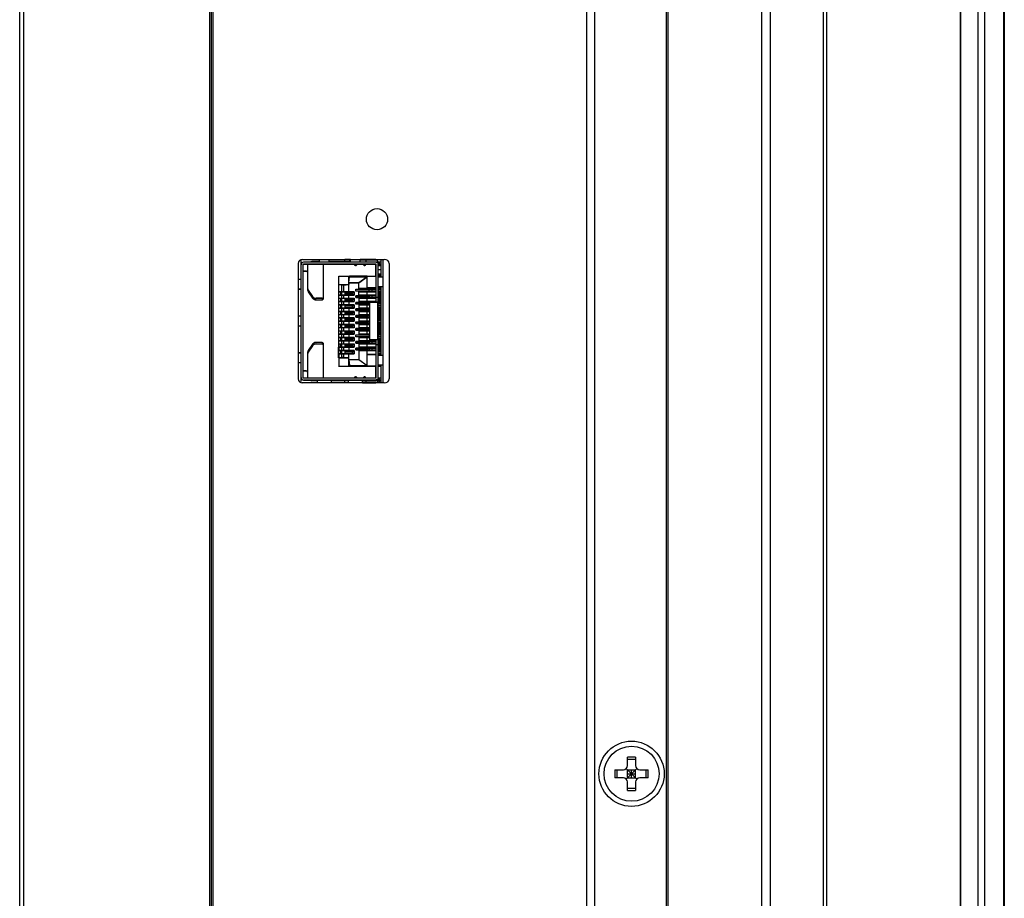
# Model space of a CAD drawing. Header units: millimetres. Extents: x 0 to 594, y 0 to 420.
# Tile 11 of 56: x 85 to 134, y 234 to 277. Entities that reach past the tile are written whole.
import ezdxf

# ---------------------------------------------------------------- set-up
doc = ezdxf.new("R2010")
doc.units = ezdxf.units.MM
doc.header["$LTSCALE"] = 32.67
doc.layers.add('00_COMPONENTS', color=7, linetype='CONTINUOUS')

msp = doc.modelspace()

# ---------------------------------------------------------------- linework, layer by layer
at = {"layer": '00_COMPONENTS', "color": 7}
for p, q in [((131.3863, 68.3104), (131.3863, 291.2088)), ((131.4011, 68.3104), (131.4011, 291.2088)), ((132.5673, 68.2704), (132.5673, 291.2488)), ((133.4958, 291.2088), (133.4958, 68.3104)), ((133.5282, 291.2088), (133.5282, 68.3104)), ((132.2542, 70.1104), (132.2542, 289.4088)), ((121.6259, 288.1708), (121.6259, 71.3484)), ((122.063, 71.3484), (122.063, 288.1708)), ((124.6599, 71.3484), (124.6599, 288.1708)), ((124.8289, 71.3484), (124.8289, 288.1708)), ((113.0527, 74.4284), (113.0527, 285.0908)), ((113.4527, 74.4284), (113.4527, 285.0908)), ((85.2527, 226.1476), (85.2527, 284.1708)), ((85.4527, 75.7476), (85.4527, 283.7716)), ((94.5727, 75.7476), (94.5727, 283.7716)), ((94.6527, 75.7484), (94.6527, 283.7708)), ((94.7327, 75.7484), (94.7327, 283.7708)), ((116.9727, 75.7884), (116.9727, 283.7308)), ((117.0527, 75.8684), (117.0527, 283.6508)), ((99.1127, 265.2196), (103.1166, 265.2196)), ((102.9727, 265.0823), (99.1727, 265.0824)), ((102.9727, 265.0781), (99.1727, 265.0782)), ((99.9527, 265.1142), (99.5833, 265.1142)), ((99.9527, 265.11), (99.5833, 265.11)), ((99.9527, 265.0824), (99.9527, 265.2196)), ((100.4327, 265.0824), (100.4327, 265.2196)), ((101.4407, 265.1142), (100.4327, 265.1142)), ((101.4407, 265.11), (100.4327, 265.11)), ((101.1927, 265.11), (101.1927, 265.2142)), ((101.4727, 265.2142), (101.1927, 265.2142)), ((101.4727, 265.21), (101.1927, 265.21)), ((101.4407, 265.0821), (101.4407, 265.1863)), ((101.4727, 265.1863), (101.4407, 265.1863)), ((101.4727, 265.1821), (101.4407, 265.1821)), ((101.4727, 265.0863), (101.4407, 265.0863)), ((101.4727, 265.0824), (101.4727, 265.2196)), ((101.9527, 265.0824), (101.9527, 265.2196)), ((102.7127, 265.2142), (101.9527, 265.2142)), ((102.7127, 265.21), (101.9527, 265.21)), ((102.7127, 265.1863), (101.9527, 265.1863)), ((102.7127, 265.1821), (101.9527, 265.1821)), ((102.2301, 265.0863), (101.9527, 265.0863)), ((102.2327, 265.0821), (102.2327, 265.1863)), ((102.7127, 265.0863), (102.2327, 265.0863)), ((102.7127, 265.2142), (102.7127, 265.1863)), ((102.7327, 265.0622), (102.7327, 265.0824)), ((102.8327, 265.0664), (102.7327, 265.0664)), ((102.8327, 265.0622), (102.7327, 265.0622)), ((102.8327, 259.3102), (102.8327, 265.0664)), ((102.8407, 265.0823), (102.8407, 264.9781)), ((102.8727, 265.0823), (102.8727, 264.9781)), ((102.9727, 264.3544), (102.9727, 265.2196)), ((103.0527, 265.2049), (103.0527, 265.2196)), ((98.9127, 265.0196), (98.9127, 259.3596)), ((99.1527, 259.4182), (99.1527, 264.9624)), ((99.3033, 264.6342), (99.1527, 264.6342)), ((99.3033, 264.63), (99.1527, 264.63)), ((102.7327, 264.9824), (99.1727, 264.9824)), ((99.1727, 264.9782), (102.7327, 264.9782)), ((99.3833, 263.6927), (99.3833, 264.9782)), ((100.1433, 263.2937), (100.1433, 264.9782)), ((102.7127, 264.3922), (102.7127, 264.9782)), ((102.7327, 264.9005), (102.7127, 264.9005)), ((102.7327, 263.1143), (102.7327, 264.9824)), ((102.8327, 264.9823), (102.9727, 264.9823)), ((102.9727, 264.9781), (102.8327, 264.9781)), ((102.9727, 264.9005), (102.8327, 264.9005)), ((102.9727, 264.7059), (102.8327, 264.7059)), ((103.3727, 265.0196), (103.3727, 259.3596)), ((99.0527, 264.2324), (98.9127, 264.2324)), ((99.0527, 264.2281), (98.9127, 264.2281)), ((100.8927, 261.068), (100.8927, 264.3922)), ((100.8927, 264.3922), (101.3967, 264.3922)), ((101.3967, 264.388), (100.8927, 264.388)), ((101.3947, 263.9922), (101.3947, 264.068)), ((101.395, 264.0194), (101.3957, 264.068)), ((101.3951, 264.0194), (101.3957, 264.068)), ((101.3957, 264.068), (101.3957, 264.0722)), ((101.3967, 264.068), (101.3957, 264.068)), ((101.3958, 264.0951), (101.3967, 264.388)), ((101.3967, 264.068), (101.3967, 264.3922)), ((101.3967, 264.3922), (101.4199, 264.3922)), ((101.4199, 264.388), (101.3967, 264.388)), ((101.3967, 264.0951), (101.4199, 264.3602)), ((101.3967, 264.0909), (101.4199, 264.356)), ((101.8747, 264.0722), (101.3967, 264.0722)), ((101.3967, 264.068), (101.8747, 264.068)), ((101.4199, 264.3922), (101.4199, 264.356)), ((102.2927, 264.3922), (101.4199, 264.3922)), ((102.2927, 264.388), (101.4199, 264.388)), ((101.4199, 264.3602), (102.2927, 264.3602)), ((102.2927, 264.356), (101.4199, 264.356)), ((102.2927, 264.3602), (101.8747, 264.0722)), ((101.8747, 264.068), (102.2927, 264.356)), ((101.8747, 263.7522), (101.8747, 264.0722)), ((102.2927, 263.788), (102.2927, 264.3922)), ((102.2927, 264.3922), (102.7327, 264.3922)), ((102.7327, 264.388), (102.2927, 264.388)), ((102.8327, 264.5059), (102.9727, 264.5059)), ((102.8327, 264.4433), (102.9127, 264.4547)), ((102.9727, 264.3922), (102.8327, 264.3922)), ((102.9327, 264.388), (102.8327, 264.388)), ((103.0527, 264.3543), (102.8327, 264.3544)), ((103.0527, 264.3501), (102.8327, 264.3501)), ((102.9127, 264.3925), (102.9127, 264.4547)), ((102.9727, 264.4547), (102.9127, 264.4547)), ((102.9327, 264.3544), (102.9327, 264.3922)), ((99.049, 263.7524), (98.9127, 263.7524)), ((99.0527, 263.7481), (98.9127, 263.7481)), ((99.4021, 263.7078), (99.6095, 263.3936)), ((99.4021, 263.7036), (99.6095, 263.3894)), ((99.4021, 263.6371), (99.6095, 263.3229)), ((99.4021, 263.6329), (99.6095, 263.3187)), ((100.8907, 263.9827), (100.8907, 263.6322)), ((100.8927, 263.9922), (101.3947, 263.9922)), ((101.0527, 263.966), (100.8927, 263.9827)), ((101.0527, 263.9618), (100.8927, 263.9785)), ((100.8927, 263.6322), (101.6527, 263.6322)), ((101.6527, 263.628), (100.8927, 263.628)), ((100.9941, 263.4722), (100.9941, 263.628)), ((101.0527, 260.4143), (101.0527, 263.966)), ((101.0527, 263.966), (101.1531, 263.966)), ((101.1531, 263.9618), (101.0527, 263.9618)), ((101.1531, 263.966), (101.3947, 263.9912)), ((101.1531, 263.9618), (101.3947, 263.987)), ((101.1531, 263.628), (101.1531, 263.966)), ((101.2127, 263.508), (101.2127, 263.5922)), ((101.2127, 263.5922), (101.6527, 263.5922)), ((101.5627, 263.588), (101.2127, 263.588)), ((101.3947, 263.988), (101.3948, 263.9979)), ((101.3947, 263.628), (101.3947, 263.9922)), ((101.395, 264.0147), (101.3951, 264.0194)), ((101.5627, 263.508), (101.5627, 263.5922)), ((101.6527, 263.588), (101.5655, 263.588)), ((101.6527, 263.6322), (101.6527, 263.468)), ((101.7396, 263.7522), (102.7327, 263.7522)), ((101.7396, 263.6722), (101.7429, 263.6722)), ((101.7397, 263.668), (101.7397, 263.7522)), ((102.3335, 263.748), (101.7397, 263.748)), ((102.3335, 263.668), (101.7397, 263.668)), ((101.7429, 263.6722), (102.3778, 263.6722)), ((101.8747, 263.7922), (102.7327, 263.7922)), ((102.7327, 263.788), (101.8747, 263.788)), ((101.8747, 263.4322), (101.8747, 263.668)), ((101.8747, 263.6322), (102.7327, 263.6322)), ((102.7327, 263.628), (101.8747, 263.628)), ((102.1727, 263.7522), (102.1727, 263.788)), ((102.1727, 263.6322), (102.1727, 263.668)), ((102.2927, 263.8322), (102.7327, 263.8322)), ((102.7327, 263.828), (102.2927, 263.828)), ((102.2927, 263.468), (102.2927, 263.6322)), ((102.3817, 263.748), (102.3335, 263.748)), ((102.3335, 263.668), (102.3817, 263.668)), ((102.3727, 263.788), (102.3727, 263.7522)), ((102.3727, 263.668), (102.3727, 263.6322)), ((102.3817, 263.668), (102.3817, 263.7522)), ((102.7327, 263.748), (102.3817, 263.748)), ((102.3817, 263.6722), (102.7327, 263.6722)), ((102.3817, 263.668), (102.7327, 263.668)), ((102.5297, 263.788), (102.5297, 263.7522)), ((102.5297, 263.668), (102.5297, 263.7522)), ((102.5297, 263.668), (102.5297, 263.6322)), ((102.5302, 263.7522), (102.5307, 263.788)), ((102.5316, 263.668), (102.5314, 263.6322)), ((102.5317, 263.668), (102.5315, 263.6322)), ((102.5321, 263.788), (102.532, 263.7522)), ((102.5322, 263.788), (102.532, 263.7522)), ((102.6127, 263.7522), (102.6127, 263.788)), ((102.6127, 263.7522), (102.6127, 263.788)), ((102.6127, 263.6322), (102.6127, 263.668)), ((102.6127, 263.6322), (102.6127, 263.668)), ((103.0527, 263.8743), (102.8327, 263.8744)), ((103.0527, 263.8701), (102.8327, 263.8701)), ((102.8327, 263.8322), (102.9327, 263.8322)), ((102.8327, 263.828), (102.9727, 263.828)), ((102.9727, 263.748), (102.8327, 263.748)), ((102.9727, 263.668), (102.8327, 263.668)), ((102.9727, 263.6559), (102.8327, 263.6559)), ((102.8327, 263.5922), (102.9727, 263.5922)), ((102.9727, 263.588), (102.8327, 263.588)), ((102.8352, 263.7522), (102.8524, 263.7522)), ((102.8352, 263.6722), (102.8524, 263.6722)), ((102.8527, 263.668), (102.8527, 263.7522)), ((102.8527, 263.7522), (102.8539, 263.7522)), ((102.8527, 263.6722), (102.8539, 263.6722)), ((102.8539, 263.7522), (102.9727, 263.7522)), ((102.8539, 263.6722), (102.9727, 263.6722)), ((102.9327, 263.828), (102.9327, 263.8701)), ((102.9727, 260.5144), (102.9727, 263.8701)), ((100.0633, 263.312), (99.7907, 263.312)), ((100.0633, 263.3078), (99.7907, 263.3078)), ((99.7907, 263.2413), (100.0633, 263.2413)), ((99.7907, 263.2371), (100.0633, 263.2371)), ((100.8907, 263.4722), (100.8907, 263.3122)), ((100.8907, 263.1522), (100.8907, 262.9922)), ((100.8927, 263.4722), (101.6527, 263.4722)), ((101.6527, 263.468), (100.8927, 263.468)), ((100.8927, 263.3122), (101.6527, 263.3122)), ((101.6527, 263.308), (100.8927, 263.308)), ((100.8927, 263.1522), (101.6527, 263.1522)), ((101.6527, 263.148), (100.8927, 263.148)), ((100.9941, 263.1522), (100.9941, 263.308)), ((101.1531, 263.308), (101.1531, 263.4722)), ((101.1531, 262.988), (101.1531, 263.1522)), ((101.2127, 263.5122), (101.6527, 263.5122)), ((101.5627, 263.508), (101.2127, 263.508)), ((101.2127, 263.188), (101.2127, 263.2722)), ((101.2127, 263.2722), (101.6527, 263.2722)), ((101.5627, 263.268), (101.2127, 263.268)), ((101.2127, 263.1922), (101.6527, 263.1922)), ((101.5627, 263.188), (101.2127, 263.188)), ((101.3947, 263.308), (101.3947, 263.4722)), ((101.3947, 263.1522), (101.3947, 262.988)), ((101.5627, 263.188), (101.5627, 263.2722)), ((101.5655, 263.508), (101.6527, 263.508)), ((101.6527, 263.268), (101.5655, 263.268)), ((101.5655, 263.188), (101.6527, 263.188)), ((101.6527, 263.3122), (101.6527, 263.148)), ((101.7396, 263.4322), (102.7327, 263.4322)), ((101.7396, 263.3522), (101.7429, 263.3522)), ((101.7396, 263.1122), (102.3798, 263.1122)), ((101.7397, 263.348), (101.7397, 263.4322)), ((102.3335, 263.428), (101.7397, 263.428)), ((102.3335, 263.348), (101.7397, 263.348)), ((101.7397, 263.028), (101.7397, 263.1122)), ((102.3335, 263.108), (101.7397, 263.108)), ((101.7429, 263.3522), (102.3778, 263.3522)), ((101.8747, 263.4722), (102.7327, 263.4722)), ((102.7327, 263.468), (101.8747, 263.468)), ((101.8747, 263.348), (101.8747, 263.1122)), ((101.8747, 263.3122), (102.7327, 263.3122)), ((102.7327, 263.308), (101.8747, 263.308)), ((101.8747, 263.1522), (102.7327, 263.1522)), ((102.7327, 263.148), (101.8747, 263.148)), ((102.1727, 263.4322), (102.1727, 263.468)), ((102.1727, 263.3122), (102.1727, 263.348)), ((102.1727, 263.1122), (102.1727, 263.148)), ((102.2927, 263.148), (102.2927, 263.3122)), ((102.3817, 263.428), (102.3335, 263.428)), ((102.3816, 263.348), (102.3335, 263.348)), ((102.3817, 263.108), (102.3335, 263.108)), ((102.3727, 263.468), (102.3727, 263.4322)), ((102.3727, 263.348), (102.3727, 263.3122)), ((102.3727, 263.148), (102.3727, 263.1122)), ((102.3817, 263.4322), (102.3817, 263.348)), ((102.7327, 263.428), (102.3817, 263.428)), ((102.3817, 263.3522), (102.7327, 263.3522)), ((102.3817, 263.348), (102.7327, 263.348)), ((102.3817, 263.1122), (102.3817, 263.028)), ((102.4001, 263.1122), (102.3817, 263.1122)), ((102.4001, 263.108), (102.3817, 263.108)), ((102.4001, 263.1144), (102.4001, 261.2701)), ((102.8301, 263.1143), (102.4001, 263.1144)), ((102.8294, 263.1101), (102.4001, 263.1101)), ((102.5297, 263.468), (102.5297, 263.4322)), ((102.5297, 263.348), (102.5297, 263.4322)), ((102.5297, 263.348), (102.5297, 263.3122)), ((102.5297, 263.148), (102.5297, 263.1122)), ((102.5302, 263.4322), (102.5307, 263.468)), ((102.5303, 263.1144), (102.5307, 263.148)), ((102.5316, 263.348), (102.5314, 263.3122)), ((102.5317, 263.348), (102.5315, 263.3122)), ((102.5321, 263.468), (102.532, 263.4322)), ((102.5322, 263.468), (102.532, 263.4322)), ((102.5321, 263.148), (102.532, 263.1144)), ((102.5322, 263.148), (102.5321, 263.1144)), ((102.6127, 263.4322), (102.6127, 263.468)), ((102.6127, 263.4322), (102.6127, 263.468)), ((102.6127, 263.3122), (102.6127, 263.348)), ((102.6127, 263.3122), (102.6127, 263.348)), ((102.6127, 263.1144), (102.6127, 263.148)), ((102.6127, 263.1122), (102.6127, 263.148)), ((102.8327, 263.3544), (102.7327, 263.3544)), ((102.8327, 263.3502), (102.7327, 263.3502)), ((102.8001, 263.1144), (102.8001, 261.2702)), ((102.8327, 263.1101), (102.8294, 263.1101)), ((102.8327, 263.1143), (102.8301, 263.1143)), ((102.8327, 263.5122), (102.9727, 263.5122)), ((102.9727, 263.508), (102.8327, 263.508)), ((102.9727, 263.5035), (102.8327, 263.5035)), ((102.8327, 263.4322), (102.9727, 263.4322)), ((102.9727, 263.428), (102.8327, 263.428)), ((102.9727, 263.348), (102.8327, 263.348)), ((102.9727, 263.3333), (102.8327, 263.3333)), ((102.8327, 263.2722), (102.9727, 263.2722)), ((102.9727, 263.268), (102.8327, 263.268)), ((102.8327, 263.1922), (102.9727, 263.1922)), ((102.9727, 263.188), (102.8327, 263.188)), ((102.9727, 263.108), (102.8327, 263.108)), ((102.8352, 263.3522), (102.8524, 263.3522)), ((102.8352, 263.1122), (102.8486, 263.1122)), ((102.8527, 263.348), (102.8527, 263.4322)), ((102.8527, 263.3522), (102.8539, 263.3522)), ((102.8527, 263.028), (102.8527, 263.1122)), ((102.8527, 263.1122), (102.8539, 263.1122)), ((102.8539, 263.3522), (102.9727, 263.3522)), ((102.8539, 263.1122), (102.9727, 263.1122)), ((100.8907, 262.8322), (100.8907, 262.6722)), ((100.8927, 262.9922), (101.6527, 262.9922)), ((101.6527, 262.988), (100.8927, 262.988)), ((100.8927, 262.8322), (101.6527, 262.8322)), ((101.6527, 262.828), (100.8927, 262.828)), ((100.8927, 262.6722), (101.6527, 262.6722)), ((101.6527, 262.668), (100.8927, 262.668)), ((100.9941, 262.8322), (100.9941, 262.988)), ((100.9941, 262.5122), (100.9941, 262.668)), ((101.1531, 262.668), (101.1531, 262.8322)), ((101.2127, 262.868), (101.2127, 262.9522)), ((101.2127, 262.9522), (101.6527, 262.9522)), ((101.5627, 262.948), (101.2127, 262.948)), ((101.2127, 262.8722), (101.6527, 262.8722)), ((101.5627, 262.868), (101.2127, 262.868)), ((101.2127, 262.548), (101.2127, 262.6322)), ((101.2127, 262.6322), (101.6527, 262.6322)), ((101.5627, 262.628), (101.2127, 262.628)), ((101.3947, 262.8322), (101.3947, 262.668)), ((101.5627, 262.868), (101.5627, 262.9522)), ((101.5627, 262.548), (101.5627, 262.6322)), ((101.6527, 262.948), (101.5655, 262.948)), ((101.5655, 262.868), (101.6527, 262.868)), ((101.6527, 262.628), (101.5655, 262.628)), ((101.6527, 262.9922), (101.6527, 262.828)), ((101.6527, 262.6722), (101.6527, 262.508)), ((101.7396, 263.0322), (101.7429, 263.0322)), ((101.7396, 262.7922), (102.4001, 262.7922)), ((101.7396, 262.7122), (101.7429, 262.7122)), ((102.3335, 263.028), (101.7397, 263.028)), ((101.7397, 262.708), (101.7397, 262.7922)), ((102.3335, 262.788), (101.7397, 262.788)), ((102.3335, 262.708), (101.7397, 262.708)), ((101.7429, 263.0322), (102.3778, 263.0322)), ((101.7429, 262.7122), (102.3778, 262.7122)), ((101.8747, 263.028), (101.8747, 262.7922)), ((101.8747, 262.9922), (102.4001, 262.9922)), ((102.4001, 262.988), (101.8747, 262.988)), ((101.8747, 262.8322), (102.4001, 262.8322)), ((102.4001, 262.828), (101.8747, 262.828)), ((101.8747, 262.708), (101.8747, 262.4722)), ((101.8747, 262.6722), (102.4001, 262.6722)), ((102.4001, 262.668), (101.8747, 262.668)), ((102.1727, 262.9922), (102.1727, 263.028)), ((102.1727, 262.7922), (102.1727, 262.828)), ((102.1727, 262.6722), (102.1727, 262.708)), ((102.2927, 262.828), (102.2927, 262.9922)), ((102.2927, 262.508), (102.2927, 262.6722)), ((102.3335, 263.028), (102.3817, 263.028)), ((102.3817, 262.788), (102.3335, 262.788)), ((102.3816, 262.708), (102.3335, 262.708)), ((102.3727, 263.028), (102.3727, 262.9922)), ((102.3727, 262.828), (102.3727, 262.7922)), ((102.3727, 262.708), (102.3727, 262.6722)), ((102.3817, 263.0322), (102.4001, 263.0322)), ((102.3817, 263.028), (102.4001, 263.028)), ((102.3817, 262.7922), (102.3817, 262.708)), ((102.4001, 262.788), (102.3817, 262.788)), ((102.3817, 262.7122), (102.4001, 262.7122)), ((102.3817, 262.708), (102.4001, 262.708)), ((102.8327, 263.0322), (102.9727, 263.0322)), ((102.9727, 263.028), (102.8327, 263.028)), ((102.8327, 262.9522), (102.9727, 262.9522)), ((102.9727, 262.948), (102.8327, 262.948)), ((102.8327, 262.8722), (102.9727, 262.8722)), ((102.9727, 262.868), (102.8327, 262.868)), ((102.9727, 262.8431), (102.8327, 262.8431)), ((102.8327, 262.7922), (102.9727, 262.7922)), ((102.9727, 262.788), (102.8327, 262.788)), ((102.8327, 262.7122), (102.9727, 262.7122)), ((102.9727, 262.708), (102.8327, 262.708)), ((102.9727, 262.7059), (102.8327, 262.7059)), ((102.9727, 262.6399), (102.8327, 262.6399)), ((102.8327, 262.6322), (102.9727, 262.6322)), ((102.9727, 262.628), (102.8327, 262.628)), ((102.8527, 262.708), (102.8527, 262.7922)), ((99.0527, 262.4324), (98.9127, 262.4324)), ((99.0527, 262.4281), (98.9127, 262.4281)), ((100.8907, 262.5122), (100.8907, 262.3522)), ((100.8907, 262.1922), (100.8907, 262.0322)), ((100.8927, 262.5122), (101.6527, 262.5122)), ((101.6527, 262.508), (100.8927, 262.508)), ((100.8927, 262.3522), (101.6527, 262.3522)), ((101.6527, 262.348), (100.8927, 262.348)), ((100.8927, 262.1922), (101.6527, 262.1922)), ((101.6527, 262.188), (100.8927, 262.188)), ((100.9941, 262.1922), (100.9941, 262.348)), ((101.1531, 262.348), (101.1531, 262.5122)), ((101.1531, 262.028), (101.1531, 262.1922)), ((101.2127, 262.5522), (101.6527, 262.5522)), ((101.5627, 262.548), (101.2127, 262.548)), ((101.2127, 262.228), (101.2127, 262.3122)), ((101.2127, 262.3122), (101.6527, 262.3122)), ((101.5627, 262.308), (101.2127, 262.308)), ((101.2127, 262.2322), (101.6527, 262.2322)), ((101.5627, 262.228), (101.2127, 262.228)), ((101.3947, 262.5122), (101.3947, 262.348)), ((101.3947, 262.1922), (101.3947, 262.028)), ((101.5627, 262.228), (101.5627, 262.3122)), ((101.5655, 262.548), (101.6527, 262.548)), ((101.6527, 262.308), (101.5655, 262.308)), ((101.5655, 262.228), (101.6527, 262.228)), ((101.6527, 262.3522), (101.6527, 262.188)), ((101.7396, 262.4722), (102.4001, 262.4722)), ((101.7396, 262.3922), (101.7429, 262.3922)), ((101.7396, 262.1522), (102.4001, 262.1522)), ((101.7397, 262.388), (101.7397, 262.4722)), ((102.3335, 262.468), (101.7397, 262.468)), ((102.3335, 262.388), (101.7397, 262.388)), ((101.7397, 262.068), (101.7397, 262.1522)), ((102.3335, 262.148), (101.7397, 262.148)), ((101.7429, 262.3922), (102.3778, 262.3922)), ((101.8747, 262.5122), (102.4001, 262.5122)), ((102.4001, 262.508), (101.8747, 262.508)), ((101.8747, 262.388), (101.8747, 262.1522)), ((101.8747, 262.3522), (102.4001, 262.3522)), ((102.4001, 262.348), (101.8747, 262.348)), ((101.8747, 262.1922), (102.4001, 262.1922)), ((102.4001, 262.188), (101.8747, 262.188)), ((102.1727, 262.4722), (102.1727, 262.508)), ((102.1727, 262.3522), (102.1727, 262.388)), ((102.1727, 262.1522), (102.1727, 262.188)), ((102.2927, 262.188), (102.2927, 262.3522)), ((102.3817, 262.468), (102.3335, 262.468)), ((102.3335, 262.388), (102.3817, 262.388)), ((102.3817, 262.148), (102.3335, 262.148)), ((102.3727, 262.508), (102.3727, 262.4722)), ((102.3727, 262.388), (102.3727, 262.3522)), ((102.3727, 262.188), (102.3727, 262.1522)), ((102.3817, 262.4722), (102.3817, 262.388)), ((102.4001, 262.468), (102.3817, 262.468)), ((102.3817, 262.3922), (102.4001, 262.3922)), ((102.3817, 262.388), (102.4001, 262.388)), ((102.3817, 262.1522), (102.3817, 262.068)), ((102.4001, 262.148), (102.3817, 262.148)), ((102.8327, 262.5522), (102.9727, 262.5522)), ((102.9727, 262.548), (102.8327, 262.548)), ((102.8327, 262.4722), (102.9727, 262.4722)), ((102.9727, 262.468), (102.8327, 262.468)), ((102.8327, 262.3922), (102.9727, 262.3922)), ((102.9727, 262.388), (102.8327, 262.388)), ((102.8327, 262.3122), (102.9727, 262.3122)), ((102.9727, 262.308), (102.8327, 262.308)), ((102.8327, 262.2322), (102.9727, 262.2322)), ((102.9727, 262.228), (102.8327, 262.228)), ((102.8327, 262.1522), (102.9727, 262.1522)), ((102.9727, 262.148), (102.8327, 262.148)), ((102.8527, 262.388), (102.8527, 262.4722)), ((102.8527, 262.068), (102.8527, 262.1522)), ((99.049, 261.9524), (98.9127, 261.9524)), ((99.0527, 261.9481), (98.9127, 261.9481)), ((100.8907, 261.8722), (100.8907, 261.7122)), ((100.8927, 262.0322), (101.6527, 262.0322)), ((101.6527, 262.028), (100.8927, 262.028)), ((100.8927, 261.8722), (101.6527, 261.8722)), ((101.6527, 261.868), (100.8927, 261.868)), ((100.8927, 261.7122), (101.6527, 261.7122)), ((101.6527, 261.708), (100.8927, 261.708)), ((100.9941, 261.8722), (100.9941, 262.028)), ((100.9941, 261.5522), (100.9941, 261.708)), ((101.1531, 261.708), (101.1531, 261.8722)), ((101.2127, 261.908), (101.2127, 261.9922)), ((101.2127, 261.9922), (101.6527, 261.9922)), ((101.5627, 261.988), (101.2127, 261.988)), ((101.2127, 261.9122), (101.6527, 261.9122)), ((101.5627, 261.908), (101.2127, 261.908)), ((101.2127, 261.588), (101.2127, 261.6722)), ((101.2127, 261.6722), (101.6527, 261.6722)), ((101.5627, 261.668), (101.2127, 261.668)), ((101.3947, 261.8722), (101.3947, 261.708)), ((101.5627, 261.908), (101.5627, 261.9922)), ((101.5627, 261.588), (101.5627, 261.6722)), ((101.6527, 261.988), (101.5655, 261.988)), ((101.5655, 261.908), (101.6527, 261.908)), ((101.6527, 261.668), (101.5655, 261.668)), ((101.6527, 262.0322), (101.6527, 261.868)), ((101.6527, 261.7122), (101.6527, 261.548)), ((101.7396, 262.0722), (101.7429, 262.0722)), ((101.7396, 261.8322), (102.4001, 261.8322)), ((101.7396, 261.7522), (101.7429, 261.7522)), ((102.3335, 262.068), (101.7397, 262.068)), ((101.7397, 261.748), (101.7397, 261.8322)), ((102.3335, 261.828), (101.7397, 261.828)), ((102.3335, 261.748), (101.7397, 261.748)), ((101.7429, 262.0722), (102.3778, 262.0722)), ((101.7429, 261.7522), (102.3778, 261.7522)), ((101.8747, 262.068), (101.8747, 261.8322)), ((101.8747, 262.0322), (102.4001, 262.0322)), ((102.4001, 262.028), (101.8747, 262.028)), ((101.8747, 261.8722), (102.4001, 261.8722)), ((102.4001, 261.868), (101.8747, 261.868)), ((101.8747, 261.748), (101.8747, 261.5122)), ((101.8747, 261.7122), (102.4001, 261.7122)), ((102.4001, 261.708), (101.8747, 261.708)), ((102.1727, 262.0322), (102.1727, 262.068)), ((102.1727, 261.8322), (102.1727, 261.868)), ((102.1727, 261.7122), (102.1727, 261.748)), ((102.2927, 261.868), (102.2927, 262.0322)), ((102.2927, 261.548), (102.2927, 261.7122)), ((102.3335, 262.068), (102.3817, 262.068)), ((102.3817, 261.828), (102.3335, 261.828)), ((102.3816, 261.748), (102.3335, 261.748)), ((102.3727, 262.068), (102.3727, 262.0322)), ((102.3727, 261.868), (102.3727, 261.8322)), ((102.3727, 261.748), (102.3727, 261.7122)), ((102.3817, 262.0722), (102.4001, 262.0722)), ((102.3817, 262.068), (102.4001, 262.068)), ((102.3817, 261.8322), (102.3817, 261.748)), ((102.4001, 261.828), (102.3817, 261.828)), ((102.3817, 261.7522), (102.4001, 261.7522)), ((102.3817, 261.748), (102.4001, 261.748)), ((102.8327, 262.0722), (102.9727, 262.0722)), ((102.9727, 262.068), (102.8327, 262.068)), ((102.8327, 261.9922), (102.9727, 261.9922)), ((102.9727, 261.988), (102.8327, 261.988)), ((102.8327, 261.9122), (102.9727, 261.9122)), ((102.9727, 261.908), (102.8327, 261.908)), ((102.8327, 261.8322), (102.9727, 261.8322)), ((102.9727, 261.828), (102.8327, 261.828)), ((102.8327, 261.7522), (102.8524, 261.7522)), ((102.9727, 261.748), (102.8327, 261.748)), ((102.8327, 261.6722), (102.9727, 261.6722)), ((102.9727, 261.668), (102.8327, 261.668)), ((102.8527, 261.748), (102.8527, 261.8322)), ((102.8527, 261.7522), (102.8539, 261.7522)), ((102.8539, 261.7522), (102.9727, 261.7522)), ((100.8907, 261.5522), (100.8907, 261.4338)), ((100.8907, 261.2322), (100.8907, 261.0722)), ((100.8927, 261.5522), (101.6527, 261.5522)), ((101.6527, 261.548), (100.8927, 261.548)), ((100.8927, 261.3922), (101.6527, 261.3922)), ((101.6527, 261.388), (100.8927, 261.388)), ((100.8927, 261.2322), (101.6527, 261.2322)), ((101.6527, 261.228), (100.8927, 261.228)), ((100.9941, 261.2322), (100.9941, 261.388)), ((101.1531, 261.388), (101.1531, 261.5522)), ((101.1531, 261.068), (101.1531, 261.2322)), ((101.2127, 261.5922), (101.6527, 261.5922)), ((101.5627, 261.588), (101.2127, 261.588)), ((101.2127, 261.268), (101.2127, 261.3522)), ((101.2127, 261.3522), (101.6527, 261.3522)), ((101.5627, 261.348), (101.2127, 261.348)), ((101.2127, 261.2722), (101.6527, 261.2722)), ((101.5627, 261.268), (101.2127, 261.268)), ((101.3947, 261.5522), (101.3947, 261.388)), ((101.3947, 261.2322), (101.3947, 261.068)), ((101.5627, 261.268), (101.5627, 261.3522)), ((101.5655, 261.588), (101.6527, 261.588)), ((101.6527, 261.348), (101.5655, 261.348)), ((101.5655, 261.268), (101.6527, 261.268)), ((101.6527, 261.3922), (101.6527, 261.228)), ((101.7396, 261.5122), (102.4001, 261.5122)), ((101.7396, 261.4322), (101.7429, 261.4322)), ((101.7396, 261.1922), (102.7327, 261.1922)), ((101.7397, 261.428), (101.7397, 261.5122)), ((102.3335, 261.508), (101.7397, 261.508)), ((102.3335, 261.428), (101.7397, 261.428)), ((101.7397, 261.108), (101.7397, 261.1922)), ((102.3335, 261.188), (101.7397, 261.188)), ((101.7429, 261.4322), (102.3778, 261.4322)), ((101.8747, 261.5522), (102.4001, 261.5522)), ((102.4001, 261.548), (101.8747, 261.548)), ((101.8747, 261.428), (101.8747, 261.1922)), ((101.8747, 261.3922), (102.4001, 261.3922)), ((102.4001, 261.388), (101.8747, 261.388)), ((101.8747, 261.2322), (102.7327, 261.2322)), ((102.7327, 261.228), (101.8747, 261.228)), ((102.1727, 261.5122), (102.1727, 261.548)), ((102.1727, 261.3922), (102.1727, 261.428)), ((102.1727, 261.1922), (102.1727, 261.228)), ((102.2927, 261.228), (102.2927, 261.3922)), ((102.3817, 261.508), (102.3335, 261.508)), ((102.3335, 261.428), (102.3817, 261.428)), ((102.3817, 261.188), (102.3335, 261.188)), ((102.3727, 261.548), (102.3727, 261.5122)), ((102.3727, 261.428), (102.3727, 261.3922)), ((102.3727, 261.228), (102.3727, 261.1922)), ((102.3817, 261.5122), (102.3817, 261.428)), ((102.4001, 261.508), (102.3817, 261.508)), ((102.3817, 261.4322), (102.4001, 261.4322)), ((102.3817, 261.428), (102.4001, 261.428)), ((102.3817, 261.1922), (102.3817, 261.108)), ((102.7327, 261.188), (102.3817, 261.188)), ((102.8301, 261.2743), (102.4001, 261.2744)), ((102.8294, 261.2701), (102.4001, 261.2701)), ((102.5297, 261.228), (102.5297, 261.1922)), ((102.5297, 261.108), (102.5297, 261.1922)), ((102.5302, 261.1922), (102.5307, 261.228)), ((102.5321, 261.228), (102.532, 261.1922)), ((102.5322, 261.228), (102.532, 261.1922)), ((102.6127, 261.1922), (102.6127, 261.228)), ((102.6127, 261.1922), (102.6127, 261.228)), ((102.7327, 259.3982), (102.7327, 261.2701)), ((102.8327, 261.2701), (102.8294, 261.2701)), ((102.8327, 261.2743), (102.8301, 261.2743)), ((102.8327, 261.5922), (102.9727, 261.5922)), ((102.9727, 261.588), (102.8327, 261.588)), ((102.8327, 261.5122), (102.9727, 261.5122)), ((102.9727, 261.508), (102.8327, 261.508)), ((102.8327, 261.4322), (102.9727, 261.4322)), ((102.9727, 261.428), (102.8327, 261.428)), ((102.8327, 261.3522), (102.9727, 261.3522)), ((102.9727, 261.348), (102.8327, 261.348)), ((102.8327, 261.2722), (102.9727, 261.2722)), ((102.9727, 261.268), (102.8327, 261.268)), ((102.9727, 261.188), (102.8327, 261.188)), ((102.8352, 261.1922), (102.8524, 261.1922)), ((102.8527, 261.428), (102.8527, 261.5122)), ((102.8527, 261.108), (102.8527, 261.1922)), ((102.8527, 261.1922), (102.8539, 261.1922)), ((102.8539, 261.1922), (102.9727, 261.1922)), ((99.6095, 261.0615), (99.4021, 260.7473)), ((99.6095, 260.9908), (99.4021, 260.6766)), ((99.6095, 260.9866), (99.4021, 260.6724)), ((100.0633, 261.1431), (99.7907, 261.1431)), ((99.7907, 261.0724), (100.0633, 261.0724)), ((100.0633, 261.0682), (99.7907, 261.0682)), ((100.1433, 259.4022), (100.1433, 261.0865)), ((100.8907, 260.3976), (100.8907, 260.9122)), ((100.8918, 260.748), (100.8918, 260.5922)), ((100.8919, 260.7522), (100.8919, 260.748)), ((100.8925, 260.748), (100.8919, 260.748)), ((100.8921, 260.9258), (100.892, 260.9122)), ((100.8921, 260.9296), (100.8921, 260.9258)), ((100.8921, 260.9296), (100.8921, 260.9258)), ((100.8921, 260.9258), (100.8921, 260.9122)), ((100.8927, 261.068), (100.8923, 260.9735)), ((100.8925, 260.8717), (100.8924, 260.7522)), ((100.8926, 260.9122), (100.8925, 260.748)), ((100.8925, 260.7522), (101.6527, 260.7522)), ((100.8926, 260.9122), (101.6527, 260.9122)), ((101.6527, 260.908), (100.8926, 260.908)), ((101.6527, 260.748), (100.8926, 260.748)), ((100.8927, 261.0722), (101.6527, 261.0722)), ((100.8927, 260.9122), (100.8927, 261.068)), ((101.6527, 261.068), (100.8927, 261.068)), ((100.9941, 260.9122), (100.9941, 261.068)), ((100.9941, 260.5922), (100.9941, 260.748)), ((101.1531, 260.748), (101.1531, 260.9122)), ((101.2127, 260.948), (101.2127, 261.0322)), ((101.2127, 261.0322), (101.6527, 261.0322)), ((101.5627, 261.028), (101.2127, 261.028)), ((101.2127, 260.9522), (101.6527, 260.9522)), ((101.5627, 260.948), (101.2127, 260.948)), ((101.2127, 260.628), (101.2127, 260.7122)), ((101.2127, 260.7122), (101.6527, 260.7122)), ((101.5627, 260.708), (101.2127, 260.708)), ((101.3947, 260.9122), (101.3947, 260.748)), ((101.5627, 260.948), (101.5627, 261.0322)), ((101.5627, 260.628), (101.5627, 260.7122)), ((101.6527, 261.028), (101.5655, 261.028)), ((101.5655, 260.948), (101.6527, 260.948)), ((101.6527, 260.708), (101.5655, 260.708)), ((101.6527, 261.0722), (101.6527, 260.908)), ((101.6527, 260.7522), (101.6527, 260.588)), ((101.7396, 261.1122), (101.7429, 261.1122)), ((101.7396, 260.8722), (102.7327, 260.8722)), ((101.7396, 260.7922), (101.7429, 260.7922)), ((102.3335, 261.108), (101.7397, 261.108)), ((101.7397, 260.788), (101.7397, 260.8722)), ((102.3335, 260.868), (101.7397, 260.868)), ((102.3335, 260.788), (101.7397, 260.788)), ((101.7429, 261.1122), (102.3778, 261.1122)), ((101.7429, 260.7922), (102.3778, 260.7922)), ((101.8747, 261.108), (101.8747, 260.8722)), ((101.8747, 261.0722), (102.7327, 261.0722)), ((102.7327, 261.068), (101.8747, 261.068)), ((101.8747, 260.9122), (102.7327, 260.9122)), ((102.7327, 260.908), (101.8747, 260.908)), ((101.8747, 260.788), (101.8747, 260.3122)), ((101.8747, 260.7522), (102.7327, 260.7522)), ((102.7327, 260.748), (101.8747, 260.748)), ((102.1727, 261.0722), (102.1727, 261.108)), ((102.1727, 260.8722), (102.1727, 260.908)), ((102.1727, 260.7522), (102.1727, 260.788)), ((102.2927, 260.908), (102.2927, 261.0722)), ((102.2927, 259.988), (102.2927, 260.7522)), ((102.3816, 261.108), (102.3335, 261.108)), ((102.3817, 260.868), (102.3335, 260.868)), ((102.3335, 260.788), (102.3817, 260.788)), ((102.3727, 261.108), (102.3727, 261.0722)), ((102.3727, 260.908), (102.3727, 260.8722)), ((102.3727, 260.788), (102.3727, 260.7522)), ((102.3817, 261.1122), (102.7327, 261.1122)), ((102.3817, 261.108), (102.7327, 261.108)), ((102.3817, 260.8722), (102.3817, 260.788)), ((102.7327, 260.868), (102.3817, 260.868)), ((102.3817, 260.7922), (102.7327, 260.7922)), ((102.3817, 260.788), (102.7327, 260.788)), ((102.5297, 261.108), (102.5297, 261.0722)), ((102.5297, 260.908), (102.5297, 260.8722)), ((102.5297, 260.788), (102.5297, 260.8722)), ((102.5297, 260.788), (102.5297, 260.7522)), ((102.5302, 260.8722), (102.5307, 260.908)), ((102.5316, 261.108), (102.5314, 261.0722)), ((102.5316, 260.788), (102.5314, 260.7522)), ((102.5317, 261.108), (102.5315, 261.0722)), ((102.5317, 260.788), (102.5315, 260.7522)), ((102.5321, 260.908), (102.532, 260.8722)), ((102.5322, 260.908), (102.532, 260.8722)), ((102.6127, 261.0722), (102.6127, 261.108)), ((102.6127, 261.0722), (102.6127, 261.108)), ((102.6127, 260.8722), (102.6127, 260.908)), ((102.6127, 260.8722), (102.6127, 260.908)), ((102.6127, 260.7522), (102.6127, 260.788)), ((102.6127, 260.7522), (102.6127, 260.788)), ((102.8327, 261.0344), (102.7327, 261.0344)), ((102.8327, 261.0302), (102.7327, 261.0302)), ((102.8327, 261.1122), (102.9727, 261.1122)), ((102.9727, 261.108), (102.8327, 261.108)), ((102.8327, 261.0322), (102.9727, 261.0322)), ((102.9727, 261.028), (102.8327, 261.028)), ((102.8327, 260.9522), (102.9727, 260.9522)), ((102.9727, 260.948), (102.8327, 260.948)), ((102.8327, 260.8722), (102.9727, 260.8722)), ((102.9727, 260.868), (102.8327, 260.868)), ((102.8327, 260.7922), (102.9727, 260.7922)), ((102.9727, 260.788), (102.8327, 260.788)), ((102.8327, 260.7122), (102.9727, 260.7122)), ((102.9727, 260.708), (102.8327, 260.708)), ((102.8527, 260.788), (102.8527, 260.8722)), ((99.0527, 260.6324), (98.9127, 260.6324)), ((99.0527, 260.6281), (98.9127, 260.6281)), ((99.3833, 259.4022), (99.3833, 260.6875)), ((100.8927, 260.388), (100.8925, 260.5922)), ((100.8925, 260.5922), (100.8925, 260.588)), ((100.8925, 260.5922), (101.6527, 260.5922)), ((100.8925, 260.588), (100.8925, 260.5295)), ((100.8925, 260.5214), (100.8927, 260.4057)), ((100.8927, 260.388), (100.8925, 259.9922)), ((101.6527, 260.588), (100.8926, 260.588)), ((100.8926, 260.388), (100.8926, 259.988)), ((100.8927, 260.4018), (101.0527, 260.4185)), ((101.0527, 260.4143), (100.8927, 260.3976)), ((100.8927, 260.4057), (100.8927, 260.4018)), ((100.8927, 260.388), (101.3947, 260.388)), ((101.0527, 260.4185), (101.1531, 260.4185)), ((101.0527, 260.4143), (101.1531, 260.4143)), ((101.1531, 260.4143), (101.1531, 260.5922)), ((101.1531, 260.4185), (101.3947, 260.3933)), ((101.3947, 260.3891), (101.1531, 260.4143)), ((101.2127, 260.6322), (101.6527, 260.6322)), ((101.5627, 260.628), (101.2127, 260.628)), ((101.3947, 260.388), (101.3947, 260.5922)), ((101.3957, 260.3122), (101.3947, 260.388)), ((101.3947, 260.3122), (101.3947, 260.388)), ((101.3957, 260.3122), (101.3967, 260.3122)), ((101.3967, 259.9922), (101.3958, 260.2725)), ((101.3967, 259.9922), (101.3967, 260.3122)), ((101.3967, 260.3122), (101.8747, 260.3122)), ((101.3967, 260.2894), (101.4199, 260.0242)), ((101.5655, 260.628), (101.6527, 260.628)), ((101.8747, 260.3122), (102.2927, 260.0242)), ((102.2927, 260.5522), (102.7327, 260.5522)), ((102.7327, 260.548), (102.2927, 260.548)), ((102.8327, 260.6322), (102.9727, 260.6322)), ((102.9727, 260.628), (102.8327, 260.628)), ((102.9327, 260.5522), (102.8327, 260.5522)), ((102.9327, 260.548), (102.8327, 260.548)), ((103.0527, 260.5143), (102.8327, 260.5144)), ((103.0527, 260.5101), (102.8327, 260.5101)), ((102.9327, 260.5144), (102.9327, 260.5522)), ((99.049, 260.1524), (98.9127, 260.1524)), ((99.0527, 260.1481), (98.9127, 260.1481)), ((99.3033, 259.7502), (99.1527, 259.7502)), ((99.3033, 259.746), (99.1527, 259.746)), ((100.8907, 259.9922), (100.8907, 259.988)), ((100.8926, 259.988), (100.8918, 259.988)), ((100.8918, 259.988), (100.8926, 259.988)), ((100.8925, 259.9922), (101.3967, 259.9922)), ((100.8926, 259.988), (101.3967, 259.988)), ((101.3967, 259.988), (101.3967, 259.9922)), ((101.3967, 259.9922), (101.4199, 259.9922)), ((101.4199, 259.988), (101.3967, 259.988)), ((101.4199, 259.988), (101.4199, 260.0242)), ((101.4199, 260.0242), (102.2927, 260.0242)), ((101.4199, 260.02), (102.2927, 260.02)), ((101.4199, 259.9922), (102.2927, 259.9922)), ((101.4199, 259.988), (102.2927, 259.988)), ((102.2927, 259.9922), (102.7327, 259.9922)), ((102.7327, 259.988), (102.2927, 259.988)), ((102.7127, 259.4023), (102.7127, 259.988)), ((103.0527, 260.0343), (102.8327, 260.0344)), ((103.0527, 260.0301), (102.8327, 260.0301)), ((102.8327, 259.9922), (102.9327, 259.9922)), ((102.9327, 259.988), (102.8327, 259.988)), ((102.9327, 259.988), (102.9327, 260.0301)), ((102.9727, 259.1596), (102.9727, 260.0301)), ((102.7327, 259.4024), (99.1727, 259.4024)), ((102.7327, 259.3982), (99.1727, 259.3982)), ((102.9727, 259.3023), (99.1727, 259.3024)), ((99.1727, 259.2982), (102.9727, 259.2981)), ((99.8527, 259.2702), (99.5833, 259.2702)), ((99.8527, 259.266), (99.5833, 259.266)), ((99.8527, 259.2947), (99.8527, 259.2981)), ((99.8527, 259.2946), (99.8527, 259.2947)), ((99.8527, 259.2941), (99.8527, 259.2609)), ((100.5327, 259.2941), (99.8527, 259.2941)), ((99.8527, 259.1596), (99.8527, 259.2609)), ((100.5327, 259.2947), (100.5327, 259.2981)), ((100.5327, 259.2946), (100.5327, 259.2947)), ((100.5327, 259.2609), (100.5327, 259.2942)), ((101.3727, 259.2702), (100.5327, 259.2702)), ((101.3727, 259.266), (100.5327, 259.266)), ((100.5327, 259.1596), (100.5327, 259.2609)), ((101.1927, 259.166), (101.1927, 259.2702)), ((101.3727, 259.2947), (101.3727, 259.2981)), ((101.3727, 259.2946), (101.3727, 259.2947)), ((101.3727, 259.2941), (101.3727, 259.2609)), ((102.0527, 259.2941), (101.3727, 259.2941)), ((101.3727, 259.1596), (101.3727, 259.2609)), ((102.0527, 259.2947), (102.0527, 259.2981)), ((102.0527, 259.2946), (102.0527, 259.2947)), ((102.7127, 259.2943), (102.0527, 259.2943)), ((102.0527, 259.2609), (102.0527, 259.2942)), ((102.7127, 259.2901), (102.0527, 259.2901)), ((102.0527, 259.1596), (102.0527, 259.2609)), ((102.2202, 259.2969), (102.1519, 259.2971)), ((102.2096, 259.2943), (102.2155, 259.2981)), ((102.2191, 259.2963), (102.2202, 259.2969)), ((102.2204, 259.2969), (102.2288, 259.2981)), ((102.2327, 259.1901), (102.2327, 259.2943)), ((102.3327, 259.2943), (102.3327, 259.2982)), ((102.7127, 259.2943), (102.7127, 259.2981)), ((102.7327, 259.2982), (102.7327, 259.3144)), ((102.8327, 259.3144), (102.7327, 259.3144)), ((102.7327, 259.3102), (102.8327, 259.3102)), ((102.9727, 259.4023), (102.8327, 259.4023)), ((102.9727, 259.3981), (102.8327, 259.3981)), ((102.8407, 259.4023), (102.8407, 259.2981)), ((102.8727, 259.4023), (102.8727, 259.2981)), ((103.1166, 259.1596), (99.1127, 259.1596)), ((101.3727, 259.1702), (101.1927, 259.1702)), ((101.3727, 259.166), (101.1927, 259.166)), ((102.2301, 259.1943), (102.0527, 259.1943)), ((102.7127, 259.1901), (102.0527, 259.1901)), ((102.7127, 259.1702), (102.0527, 259.1702)), ((102.0527, 259.166), (102.7127, 259.166)), ((102.7127, 259.1943), (102.2327, 259.1943)), ((102.7127, 259.1901), (102.7127, 259.166)), ((103.0527, 259.1596), (103.0527, 259.1742)), ((115.0527, 240.3996), (115.0527, 240.8183)), ((115.0527, 240.7083), (115.4527, 240.7083)), ((115.4527, 240.8183), (115.4527, 240.3996)), ((114.434, 240.1996), (114.8527, 240.1996)), ((114.544, 239.7996), (114.544, 240.1996)), ((114.9942, 239.741), (115.5113, 240.2581)), ((115.5113, 239.741), (114.9942, 240.2581)), ((115.0527, 239.7996), (115.0527, 240.1996)), ((115.0527, 240.1996), (115.4527, 240.1996)), ((115.0527, 239.9996), (115.4527, 239.9996)), ((115.2527, 239.7996), (115.2527, 240.1996)), ((115.4527, 239.7996), (115.4527, 240.1996)), ((115.6527, 240.1996), (116.0715, 240.1996)), ((115.9615, 239.7996), (115.9615, 240.1996)), ((114.8527, 239.7996), (114.434, 239.7996)), ((115.0527, 239.7996), (115.4527, 239.7996)), ((115.0527, 239.1808), (115.0527, 239.5996)), ((115.4527, 239.5996), (115.4527, 239.1808)), ((116.0715, 239.7996), (115.6527, 239.7996)), ((115.0527, 239.2908), (115.4527, 239.2908))]:
    msp.add_line(p, q, dxfattribs=at)
at = {"layer": '00_COMPONENTS', "color": 4}
for p, q in [((99.0527, 259.2249), (99.0527, 265.1781)), ((103.0527, 265.2049), (103.0527, 259.1742)), ((103.0527, 259.1624), (99.0794, 259.1624))]:
    msp.add_line(p, q, dxfattribs=at)
at = {"layer": '00_COMPONENTS', "color": 7}
for centre, radius in [((102.7727, 267.1896), 0.52), ((115.2527, 239.9996), 1.6), ((115.2527, 239.9996), 1.35)]:
    msp.add_circle(centre, radius, dxfattribs=at)
for centre, radius, start, end in [((99.1127, 265.0196), 0.2, 90, 180), ((99.1727, 264.9624), 0.12, 90, 180), ((99.1727, 264.9582), 0.12, 90, 180), ((99.5833, 264.9142), 0.2, 90, 122.65517), ((99.5833, 264.91), 0.2, 90, 120.46563), ((102.7127, 265.0663), 0.12, 7.68413, 90), ((102.7127, 265.0621), 0.12, 10.01009, 90), ((102.7127, 265.0663), 0.02, 53.1301, 90), ((99.1727, 264.9624), 0.02, 90, 180), ((99.1727, 264.9582), 0.02, 90, 180), ((99.3033, 264.7142), 0.08, 270, 356.96511), ((99.3033, 264.71), 0.08, 270, 360), ((101.7227, 264.978), 0.06, 180, 336.42183), ((101.7227, 264.9822), 0.06, 183.91817, 336.42182), ((101.8144, 264.9422), 0.04, 115.59583, 156.42182), ((101.8144, 264.938), 0.04, 90, 156.42181), ((102.0711, 264.938), 0.04, 23.57817, 87.63809), ((102.0711, 264.9422), 0.04, 23.57818, 64.32932), ((102.1627, 264.9822), 0.06, 203.57818, 356.08017), ((102.1627, 264.978), 0.06, 203.57819, 360), ((100.2696, 264.0723), 1.1261, 359.78351, 359.99801), ((99.4834, 263.7677), 0.1, 180.00334, 183.93246), ((99.4834, 263.6969), 0.1, 180.00334, 183.93246), ((99.4861, 263.7679), 0.1027, 183.9911, 195.55127), ((99.4861, 263.6972), 0.1027, 183.9911, 195.55127), ((99.492, 263.6989), 0.1089, 195.5632, 203.02878), ((99.5076, 263.7026), 0.1264, 211.80995, 213.42642), ((102.5436, 263.9922), 1.1489, 179.71135, 179.99635), ((103.2065, 263.9873), 1.8118, 178.98456, 179.66343), ((103.9962, 263.9771), 2.6015, 179.36805, 179.54117), ((103.3836, 263.9839), 1.9888, 179.11311, 179.36921), ((99.7164, 263.3935), 0.1281, 213.42703, 214.91923), ((99.7907, 263.5192), 0.2821, 265.39579, 270.00245), ((99.7907, 263.5227), 0.2814, 266.15945, 269.99641), ((100.0633, 263.3531), 0.1118, 269.99532, 280.55062), ((100.0634, 263.3488), 0.1117, 269.97426, 279.71654), ((100.0642, 263.3436), 0.1064, 279.7473, 283.7646), ((100.1037, 263.3686), 0.0397, 353.93759, 359.98323), ((100.1037, 263.2979), 0.0397, 353.93759, 359.98323), ((99.4847, 260.6874), 0.1013, 168.30502, 179.95253), ((99.4875, 260.6868), 0.1043, 164.47795, 168.31369), ((99.5064, 260.6784), 0.1249, 146.5655, 149.95363), ((99.7907, 260.8617), 0.2814, 90.00362, 93.84738), ((100.0633, 261.0313), 0.1118, 79.48642, 90.00475), ((113.9681, 260.8929), 13.0761, 179.64695, 179.83915), ((112.8327, 260.8951), 11.9407, 179.62395, 179.83443), ((79.0721, 261.1211), 21.8207, 359.61254, 359.8607), ((99.4847, 260.6167), 0.1013, 168.30502, 179.95253), ((99.4833, 260.6126), 0.1, 177.5907, 179.99916), ((99.5064, 260.6077), 0.1249, 146.5655, 149.95363), ((99.3033, 259.6702), 0.08, 14.78166, 90), ((99.3033, 259.666), 0.08, 2.74786, 90), ((99.1127, 259.3596), 0.2, 180, 270), ((99.1727, 259.4224), 0.12, 180, 270), ((99.1727, 259.4182), 0.12, 180, 270), ((99.1727, 259.4224), 0.02, 180, 270), ((99.1727, 259.4182), 0.02, 180, 270), ((99.5833, 259.466), 0.2, 237.07006, 270), ((99.5833, 259.4702), 0.2, 239.41887, 270), ((101.7227, 259.4022), 0.06, 23.57818, 180), ((101.7227, 259.398), 0.06, 23.57817, 175.82695), ((101.8144, 259.4422), 0.04, 203.57818, 255.42565), ((101.8144, 259.438), 0.04, 203.57819, 243.03075), ((102.3086, 299.9086), 40.6117, 269.63905, 269.77891), ((102.0711, 259.4422), 0.04, 284.64669, 336.42182), ((102.0711, 259.438), 0.04, 301.62825, 336.42183), ((102.1627, 259.4022), 0.06, 0, 156.42182), ((102.1627, 259.398), 0.06, 4.17319, 156.42182), ((102.7127, 259.3143), 0.12, 270, 352.54837), ((102.7127, 259.3101), 0.12, 270, 354.26427), ((102.7127, 259.3143), 0.02, 270, 305.95118), ((102.7127, 259.3101), 0.02, 270, 323.1301), ((102.5527, 258.5916), 0.71, 53.70926, 68.19433), ((102.5527, 258.5916), 0.71, 125.99267, 126.77351), ((115.2413, 209.4681), 31.3508, 89.97917, 90.34468), ((115.2641, 209.4681), 31.3508, 89.65532, 90.02083), ((145.7844, 239.9996), 31.3511, 179.63449, 180.36551), ((114.8527, 240.3996), 0.2, 270, 360), ((115.6527, 240.3996), 0.2, 180, 270), ((84.721, 239.9996), 31.3511, 359.63449, 0.36551), ((114.8527, 239.5996), 0.2, 0, 90), ((115.6527, 239.5996), 0.2, 90, 180), ((115.2413, 270.5311), 31.3508, 269.65532, 270.02083), ((115.2641, 270.5311), 31.3508, 269.97917, 270.34468)]:
    msp.add_arc(centre, radius, start, end, dxfattribs=at)
for centre, start_param, end_param in [((103.1166, 265.0196), 0, 1.5707963), ((103.1166, 259.3596), -1.5707963, 0)]:
    msp.add_ellipse(centre, major_axis=(0.2561, 0), ratio=0.7808688, start_param=start_param, end_param=end_param, dxfattribs=at)
for points in [[(99.3871, 263.7404), (99.3903, 263.7289), (99.3955, 263.7178), (99.4021, 263.7078)], [(99.3918, 263.6563), (99.3946, 263.6496), (99.3981, 263.6432), (99.4021, 263.6371)], [(99.6113, 263.3202), (99.6164, 263.3129), (99.6222, 263.3062), (99.6285, 263.3)], [(100.0633, 263.312), (100.0735, 263.312), (100.0837, 263.3134), (100.0935, 263.3162)], [(99.3982, 260.741), (99.3935, 260.7328), (99.3896, 260.7239), (99.3871, 260.7147)], [(99.6284, 261.0843), (99.6214, 261.0774), (99.6149, 261.0698), (99.6095, 261.0615)], [(100.0934, 261.0683), (100.0837, 261.071), (100.0734, 261.0724), (100.0633, 261.0724)], [(100.1433, 261.0865), (100.1433, 261.0939), (100.1411, 261.1015), (100.1374, 261.1078)], [(100.1433, 261.0158), (100.1433, 261.0207), (100.1424, 261.0257), (100.1407, 261.0303)], [(99.3982, 260.6703), (99.3923, 260.6601), (99.3878, 260.6488), (99.3854, 260.6372)]]:
    msp.add_open_spline(points, degree=3, dxfattribs=at)
for points, knots in [([(99.6095, 263.3936), (99.6122, 263.3896), (99.6244, 263.3731), (99.6402, 263.3595), (99.6532, 263.3508)], [0, 0, 0, 0, 0.2379995, 1, 1, 1, 1]), ([(99.6095, 263.3894), (99.6269, 263.3631), (99.6697, 263.3318), (99.735, 263.3115), (99.772, 263.3078), (99.7907, 263.3078)], [0, 0, 0, 0, 0.4621879, 0.7257888, 1, 1, 1, 1]), ([(99.6095, 263.3187), (99.625, 263.2952), (99.6618, 263.2663), (99.7189, 263.2449), (99.7514, 263.2394), (99.7681, 263.238)], [0, 0, 0, 0, 0.4633206, 0.72553, 1, 1, 1, 1]), ([(99.6285, 263.3), (99.6371, 263.2916), (99.6786, 263.2594), (99.7318, 263.2446), (99.7719, 263.2419)], [0, 0, 0, 0, 0.2309217, 1, 1, 1, 1]), ([(99.6532, 263.3508), (99.6626, 263.3445), (99.7049, 263.3213), (99.754, 263.312), (99.7907, 263.312)], [0, 0, 0, 0, 0.2365269, 1, 1, 1, 1]), ([(100.0633, 263.3078), (100.0736, 263.3078), (100.0936, 263.3105), (100.1198, 263.3223), (100.1385, 263.3408), (100.1433, 263.3569), (100.1433, 263.3644)], [0, 0, 0, 0, 0.2879708, 0.5553451, 0.7905337, 1, 1, 1, 1]), ([(100.0838, 263.2432), (100.0889, 263.2441), (100.107, 263.2489), (100.1243, 263.2593), (100.1329, 263.2699)], [0, 0, 0, 0, 0.272625, 1, 1, 1, 1]), ([(100.0895, 263.2402), (100.0971, 263.2421), (100.1112, 263.2472), (100.1287, 263.2596), (100.1405, 263.2754), (100.1433, 263.2878), (100.1433, 263.2937)], [0, 0, 0, 0, 0.2862184, 0.5478971, 0.7829314, 1, 1, 1, 1]), ([(100.0935, 263.3162), (100.1061, 263.3198), (100.1287, 263.3307), (100.142, 263.3535), (100.1431, 263.3644)], [0, 0, 0, 0, 0.5460579, 1, 1, 1, 1]), ([(100.1329, 263.2699), (100.1343, 263.2717), (100.1394, 263.2788), (100.1424, 263.2873), (100.1431, 263.2937)], [0, 0, 0, 0, 0.2627747, 1, 1, 1, 1]), ([(99.7907, 261.0682), (99.772, 261.0682), (99.735, 261.0645), (99.6697, 261.0442), (99.6269, 261.0129), (99.6095, 260.9866)], [0, 0, 0, 0, 0.2742103, 0.5378107, 1, 1, 1, 1]), ([(99.6531, 261.0336), (99.6486, 261.0306), (99.6321, 261.0185), (99.6178, 261.0034), (99.6095, 260.9908)], [0, 0, 0, 0, 0.26316, 1, 1, 1, 1]), ([(99.7718, 261.1425), (99.7578, 261.1415), (99.7063, 261.1343), (99.6556, 261.111), (99.6284, 261.0843)], [0, 0, 0, 0, 0.2692532, 1, 1, 1, 1]), ([(99.7907, 261.0724), (99.7781, 261.0724), (99.7302, 261.0692), (99.6825, 261.0533), (99.6531, 261.0336)], [0, 0, 0, 0, 0.2622078, 1, 1, 1, 1]), ([(100.1285, 261.0445), (100.1247, 261.0483), (100.1059, 261.0626), (100.0814, 261.0682), (100.0633, 261.0682)], [0, 0, 0, 0, 0.2300512, 1, 1, 1, 1]), ([(100.1374, 261.1078), (100.135, 261.112), (100.1215, 261.129), (100.1001, 261.1382), (100.0837, 261.1412)], [0, 0, 0, 0, 0.2254077, 1, 1, 1, 1]), ([(100.1407, 261.0303), (100.139, 261.0347), (100.1287, 261.0529), (100.1088, 261.0639), (100.0934, 261.0683)], [0, 0, 0, 0, 0.2250172, 1, 1, 1, 1]), ([(100.1361, 261.0352), (100.1356, 261.036), (100.1333, 261.0393), (100.1306, 261.0423), (100.1285, 261.0445)], [0, 0, 0, 0, 0.2441064, 1, 1, 1, 1]), ([(100.1433, 261.0116), (100.1433, 261.0137), (100.1427, 261.0219), (100.1395, 261.0299), (100.1361, 261.0352)], [0, 0, 0, 0, 0.2446459, 1, 1, 1, 1]), ([(99.3881, 260.6432), (99.3874, 260.641), (99.385, 260.6324), (99.3837, 260.6234), (99.3834, 260.6168)], [0, 0, 0, 0, 0.252631, 1, 1, 1, 1]), ([(99.4021, 260.6724), (99.4006, 260.67), (99.3949, 260.6608), (99.3905, 260.6509), (99.3881, 260.6432)], [0, 0, 0, 0, 0.2561215, 1, 1, 1, 1])]:
    msp.add_open_spline(points, degree=3, knots=knots, dxfattribs=at)

doc.saveas('drawing.dxf')
